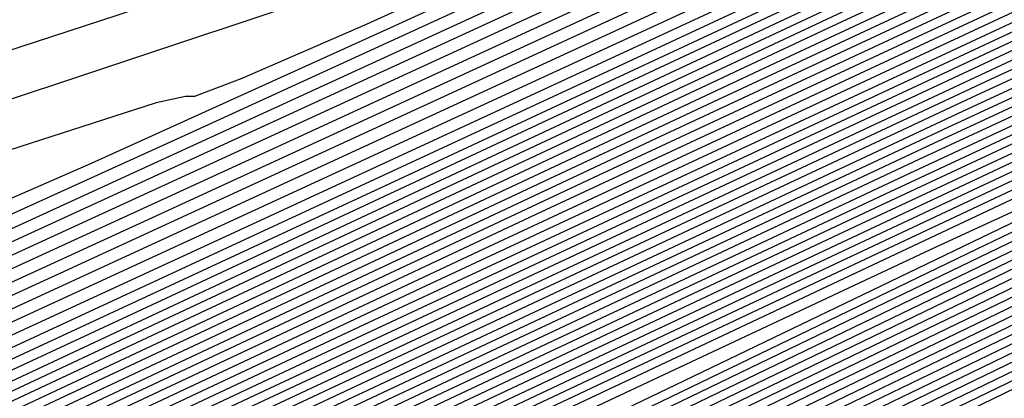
# Model space of a CAD drawing. Extents: x 3249832 to 3255657, y 13789405 to 13793316.
# Tile 163 of 256: x 3255360.05 to 3255361.877, y 13790177.961 to 13790178.665. Entities that reach past the tile are written whole.
import ezdxf

# ---------------------------------------------------------------- set-up
doc = ezdxf.new("R2010")
doc.units = 0
doc.header["$LTSCALE"] = 100
doc.header["$MEASUREMENT"] = 0
for name, color, linetype in [('GRATIO_CON', 10, 'CONTINUOUS'), ('GRATIO_ICON', 7, 'CONTINUOUS'), ('TARGETS_EAST', 7, 'CONTINUOUS')]:
    doc.layers.add(name, color=color, linetype=linetype)

# ---------------------------------------------------------------- blocks, each defined once
blk = doc.blocks.new('Gratio_032316_contours')
at = {"layer": 'GRATIO_CON', "color": 5, "linetype": 'Continuous', "flags": 128}
for points in [[(3255362.7977, 13790178.4151), (3255356.8185, 13790175.525), (3255351.514, 13790172.9629), (3255347.559, 13790171.0568), (3255345.4031, 13790170.0261), (3255344.5958, 13790169.655), (3255344.4618, 13790169.6192), (3255344.3205, 13790169.5915), (3255343.4714, 13790169.2322), (3255341.2091, 13790168.1992), (3255337.1521, 13790166.3057), (3255332.2161, 13790163.9878), (3255327.6403, 13790161.8375)], [(3255362.7909, 13790178.4282), (3255357.1132, 13790175.6841), (3255352.0762, 13790173.2514), (3255348.3205, 13790171.4416), (3255346.2733, 13790170.4629), (3255345.5068, 13790170.1106), (3255345.3795, 13790170.0767), (3255345.2378, 13790170.0468), (3255344.3792, 13790169.681), (3255342.0887, 13790168.633), (3255337.9801, 13790166.7141), (3255332.9806, 13790164.3661), (3255328.346, 13790162.188), (3255325.0602, 13790160.6529)], [(3255362.784, 13790178.442), (3255357.4078, 13790175.8436), (3255352.6383, 13790173.5402), (3255349.0821, 13790171.8266), (3255347.1436, 13790170.8999), (3255346.4177, 13790170.5662), (3255346.2972, 13790170.5341), (3255346.1552, 13790170.5021), (3255345.287, 13790170.1297), (3255342.9684, 13790169.0668), (3255338.8081, 13790167.1226), (3255333.7452, 13790164.7444), (3255329.0516, 13790162.5385), (3255325.7241, 13790160.9838)], [(3255362.7701, 13790178.4698), (3255357.9969, 13790176.1629), (3255353.7624, 13790174.1179), (3255350.6051, 13790172.5964), (3255348.8841, 13790171.7737), (3255348.2396, 13790171.4775), (3255348.1326, 13790171.4489), (3255347.9899, 13790171.4127), (3255347.1025, 13790171.0271), (3255344.7278, 13790169.9344), (3255340.4641, 13790167.9396), (3255335.2744, 13790165.5009), (3255330.4629, 13790163.2396), (3255327.0519, 13790161.6457)], [(3255362.7632, 13790178.4837), (3255358.2915, 13790176.3225), (3255354.3245, 13790174.4067), (3255351.3666, 13790172.9814), (3255349.7543, 13790172.2106), (3255349.1506, 13790171.9331), (3255349.0503, 13790171.9064), (3255348.9072, 13790171.868), (3255348.0103, 13790171.4759), (3255345.6075, 13790170.3682), (3255341.2921, 13790168.3481), (3255336.039, 13790165.8792), (3255331.1685, 13790163.5901), (3255327.7158, 13790161.9766)], [(3255362.7562, 13790178.4976), (3255358.5861, 13790176.4822), (3255354.8865, 13790174.6955), (3255352.1282, 13790173.3663), (3255350.6245, 13790172.6475), (3255350.0615, 13790172.3887), (3255349.9681, 13790172.3638), (3255349.8246, 13790172.3233), (3255348.9181, 13790171.9246), (3255346.4872, 13790170.802), (3255342.12, 13790168.7566), (3255336.8035, 13790166.2575), (3255331.8742, 13790163.9406), (3255328.3796, 13790162.3075), (3255326.2125, 13790161.3222)], [(3255362.7492, 13790178.5115), (3255358.8807, 13790176.6418), (3255355.4486, 13790174.9843), (3255352.8897, 13790173.7512), (3255351.4948, 13790173.0844), (3255350.9725, 13790172.8444), (3255350.8858, 13790172.8212), (3255350.742, 13790172.7786), (3255349.8259, 13790172.3733), (3255347.3669, 13790171.2358), (3255342.948, 13790169.1651), (3255337.5681, 13790166.6358), (3255332.5798, 13790164.2911), (3255329.0435, 13790162.6384), (3255326.8508, 13790161.6408)], [(3255362.7353, 13790178.5393), (3255359.4698, 13790176.9611), (3255356.5728, 13790175.562), (3255354.4127, 13790174.5211), (3255353.2353, 13790173.9582), (3255352.7944, 13790173.7556), (3255352.7212, 13790173.7361), (3255352.5767, 13790173.6892), (3255351.6415, 13790173.2707), (3255349.1263, 13790172.1034), (3255344.604, 13790169.9821), (3255339.0973, 13790167.3924), (3255333.9911, 13790164.9922), (3255330.3713, 13790163.3003), (3255328.1274, 13790162.2781), (3255326.8499, 13790161.7478)], [(3255362.7284, 13790178.5533), (3255359.7644, 13790177.1207), (3255357.1348, 13790175.8508), (3255355.1742, 13790174.9061), (3255354.1055, 13790174.3952), (3255353.7053, 13790174.2112), (3255353.6389, 13790174.1935), (3255353.494, 13790174.1445), (3255352.5493, 13790173.7195), (3255350.006, 13790172.5371), (3255345.432, 13790170.3906), (3255339.8618, 13790167.7707), (3255334.6967, 13790165.3427), (3255331.0352, 13790163.6312), (3255328.7658, 13790162.5967), (3255327.4744, 13790162.0591)], [(3255362.7214, 13790178.5672), (3255360.0589, 13790177.2804), (3255357.6969, 13790176.1396), (3255355.9358, 13790175.291), (3255354.9758, 13790174.8321), (3255354.6163, 13790174.6668), (3255354.5566, 13790174.6509), (3255354.4114, 13790174.5998), (3255353.4571, 13790174.1682), (3255350.8856, 13790172.9709), (3255346.26, 13790170.7991), (3255340.6264, 13790168.149), (3255335.4023, 13790165.6933), (3255331.6991, 13790163.9621), (3255329.4041, 13790162.9154), (3255328.099, 13790162.3703), (3255327.4036, 13790162.1559)], [(3255362.7145, 13790178.5811), (3255360.3535, 13790177.44), (3255358.259, 13790176.4285), (3255356.6973, 13790175.6759), (3255355.846, 13790175.269), (3255355.5273, 13790175.1225), (3255355.4743, 13790175.1084), (3255355.3287, 13790175.0551), (3255354.3649, 13790174.6169), (3255351.7653, 13790173.4047), (3255347.0879, 13790171.2076), (3255341.391, 13790168.5272), (3255336.108, 13790166.0438), (3255332.3629, 13790164.293), (3255330.0424, 13790163.234), (3255328.7235, 13790162.6816), (3255328.022, 13790162.4624)], [(3255362.7006, 13790178.6089), (3255360.9427, 13790177.7593), (3255359.3831, 13790177.0061), (3255358.2203, 13790176.4458), (3255357.5865, 13790176.1428), (3255357.3492, 13790176.0337), (3255357.3097, 13790176.0232), (3255357.1634, 13790175.9657), (3255356.1804, 13790175.5144), (3255353.5247, 13790174.2723), (3255348.7439, 13790172.0246), (3255342.9202, 13790169.2838), (3255337.5193, 13790166.7448), (3255333.6907, 13790164.9549), (3255331.319, 13790163.8713), (3255329.9726, 13790163.3041), (3255329.2587, 13790163.0755), (3255328.942, 13790163.0582), (3255328.8259, 13790163.1372), (3255328.7162, 13790163.2059), (3255328.4267, 13790163.1916), (3255327.7734, 13790163.0298)], [(3255362.6936, 13790178.6228), (3255361.2372, 13790177.9189), (3255359.9452, 13790177.295), (3255358.9819, 13790176.8307), (3255358.4567, 13790176.5797), (3255358.2601, 13790176.4893), (3255358.2275, 13790176.4806), (3255358.0808, 13790176.421), (3255357.0882, 13790175.9631), (3255354.4044, 13790174.7061), (3255349.5719, 13790172.433), (3255343.6847, 13790169.6621), (3255338.2249, 13790167.0954), (3255334.3546, 13790165.2858), (3255331.9574, 13790164.19), (3255330.5971, 13790163.6153), (3255329.8771, 13790163.3821), (3255329.5591, 13790163.3618), (3255329.4442, 13790163.4389), (3255329.3355, 13790163.506), (3255329.0448, 13790163.4897), (3255328.3858, 13790163.3249), (3255327.3272, 13790163.0143)], [(3255362.6866, 13790178.6367), (3255361.5318, 13790178.0786), (3255360.5073, 13790177.5838), (3255359.7434, 13790177.2157), (3255359.327, 13790177.0166), (3255359.1711, 13790176.945), (3255359.1452, 13790176.9381), (3255358.9981, 13790176.8763), (3255357.996, 13790176.4118), (3255355.2841, 13790175.1399), (3255350.3999, 13790172.8415), (3255344.4493, 13790170.0404), (3255338.9305, 13790167.4459), (3255335.0185, 13790165.6167), (3255332.5957, 13790164.5086), (3255331.2216, 13790163.9266), (3255330.4955, 13790163.6886), (3255330.1763, 13790163.6654), (3255330.0624, 13790163.7405), (3255329.9549, 13790163.8061), (3255329.663, 13790163.7879), (3255328.9982, 13790163.6201), (3255327.9288, 13790163.3055)], [(3255362.6797, 13790178.6506), (3255361.8264, 13790178.2382), (3255361.0693, 13790177.8726), (3255360.5049, 13790177.6006), (3255360.1972, 13790177.4535), (3255360.082, 13790177.4006), (3255360.0629, 13790177.3955), (3255359.9155, 13790177.3316), (3255358.9038, 13790176.8605), (3255356.1638, 13790175.5737), (3255351.2279, 13790173.25), (3255345.2139, 13790170.4187), (3255339.6362, 13790167.7964), (3255335.6823, 13790165.9477), (3255333.234, 13790164.8273), (3255331.8461, 13790164.2378), (3255331.1139, 13790163.9952), (3255330.7934, 13790163.969), (3255330.6807, 13790164.0422), (3255330.5742, 13790164.1062), (3255330.2811, 13790164.086), (3255329.6106, 13790163.9153), (3255328.5305, 13790163.5966), (3255327.6432, 13790163.4098)], [(3255362.6658, 13790178.6785), (3255362.4155, 13790178.5575), (3255362.1935, 13790178.4503), (3255362.0279, 13790178.3705), (3255361.9377, 13790178.3274), (3255361.9039, 13790178.3118), (3255361.8983, 13790178.3103), (3255361.7502, 13790178.2422), (3255360.7194, 13790177.758), (3255357.9232, 13790176.4413), (3255352.8838, 13790174.067), (3255346.7431, 13790171.1753), (3255341.0474, 13790168.4975)], [(3255362.6589, 13790178.6923), (3255354.795, 13790174.9858), (3255347.5959, 13790171.5951), (3255341.7268, 13790168.8356)], [(3255362.6525, 13790178.7056), (3255362.5088, 13790178.6384), (3255361.5042, 13790178.1654), (3255358.7781, 13790176.8807), (3255353.8627, 13790174.5643), (3255347.8632, 13790171.739), (3255342.2776, 13790169.1132)], [(3255362.6461, 13790178.7189), (3255362.5064, 13790178.6541), (3255361.5311, 13790178.1953), (3255358.8848, 13790176.9486), (3255354.112, 13790174.6996), (3255348.2781, 13790171.9524), (3255342.8285, 13790169.3908)], [(3255362.6333, 13790178.7455), (3255362.5015, 13790178.6854), (3255361.5848, 13790178.2551), (3255359.0981, 13790177.0842), (3255354.6106, 13790174.97), (3255349.1081, 13790172.3792), (3255343.9303, 13790169.9459), (3255340.1383, 13790168.174)], [(3255362.6269, 13790178.7589), (3255362.4991, 13790178.7011), (3255361.6116, 13790178.285), (3255359.2047, 13790177.1521), (3255354.8599, 13790175.1053), (3255349.523, 13790172.5927), (3255344.4811, 13790170.2235), (3255340.7563, 13790168.4833)], [(3255362.6206, 13790178.7722), (3255362.4967, 13790178.7168), (3255361.6385, 13790178.3149), (3255359.3114, 13790177.2199), (3255355.1092, 13790175.2405), (3255349.938, 13790172.8061), (3255345.032, 13790170.5011), (3255341.3744, 13790168.7926)], [(3255362.6142, 13790178.7855), (3255362.4943, 13790178.7325), (3255361.6653, 13790178.3448), (3255359.4181, 13790177.2877), (3255355.3585, 13790175.3758), (3255350.3529, 13790173.0195), (3255345.5829, 13790170.7786), (3255341.9924, 13790169.1019)], [(3255362.6014, 13790178.8121), (3255362.4895, 13790178.7638), (3255361.719, 13790178.4046), (3255359.6314, 13790177.4234), (3255355.8571, 13790175.6463), (3255351.1829, 13790173.4464), (3255346.6846, 13790171.3338), (3255343.2285, 13790169.7205), (3255340.8413, 13790168.6262)], [(3255362.595, 13790178.8255), (3255362.4871, 13790178.7795), (3255361.7459, 13790178.4344), (3255359.738, 13790177.4912), (3255356.1064, 13790175.7815), (3255351.5978, 13790173.6598), (3255347.2355, 13790171.6114), (3255343.8465, 13790170.0298), (3255341.4739, 13790168.9422)], [(3255362.5886, 13790178.8388), (3255362.4847, 13790178.7952), (3255361.7727, 13790178.4643), (3255359.8447, 13790177.5591), (3255356.3557, 13790175.9168), (3255352.0128, 13790173.8733), (3255347.7864, 13790171.889), (3255344.4645, 13790170.3391), (3255342.1065, 13790169.2581)], [(3255362.5822, 13790178.8521), (3255362.4822, 13790178.8108), (3255361.7995, 13790178.4942), (3255359.9513, 13790177.6269), (3255356.6049, 13790176.052), (3255352.4278, 13790174.0867), (3255348.3373, 13790172.1665), (3255345.0825, 13790170.6484), (3255342.7391, 13790169.5741)], [(3255362.5694, 13790178.8787), (3255362.4774, 13790178.8422), (3255361.8532, 13790178.554), (3255360.1647, 13790177.7626), (3255357.1035, 13790176.3225), (3255353.2577, 13790174.5136), (3255349.439, 13790172.7217), (3255346.3186, 13790171.267), (3255344.0043, 13790170.206), (3255342.4631, 13790169.5289)], [(3255362.563, 13790178.8921), (3255362.475, 13790178.8579), (3255361.8801, 13790178.5839), (3255360.2713, 13790177.8304), (3255357.3528, 13790176.4578), (3255353.6727, 13790174.727), (3255349.9899, 13790172.9993), (3255346.9366, 13790171.5763), (3255344.6369, 13790170.5219), (3255343.0877, 13790169.8402), (3255342.2451, 13790169.5131)], [(3255362.5566, 13790178.9054), (3255362.4726, 13790178.8736), (3255361.9069, 13790178.6138), (3255360.378, 13790177.8983), (3255357.6021, 13790176.593), (3255354.0876, 13790174.9404), (3255350.5408, 13790173.2768), (3255347.5547, 13790171.8856), (3255345.2695, 13790170.8378), (3255343.7122, 13790170.1514), (3255342.8635, 13790169.8197)], [(3255362.5502, 13790178.9187), (3255362.4702, 13790178.8892), (3255361.9338, 13790178.6437), (3255360.4846, 13790177.9661), (3255357.8514, 13790176.7283), (3255354.5026, 13790175.1538), (3255351.0916, 13790173.5544), (3255348.1727, 13790172.1949), (3255345.9021, 13790171.1538), (3255344.3367, 13790170.4627), (3255343.4819, 13790170.1262), (3255343.136, 13790170.0408), (3255343.0459, 13790170.0754), (3255342.9612, 13790170.1077)], [(3255362.5368, 13790178.9463), (3255362.465, 13790178.9212), (3255361.9872, 13790178.7039), (3255360.6979, 13790178.1019), (3255358.35, 13790176.9988), (3255355.3325, 13790175.5807), (3255352.1934, 13790174.1096), (3255349.4087, 13790172.8136), (3255347.1672, 13790171.7857), (3255345.5858, 13790171.0852), (3255344.7187, 13790170.7393), (3255344.3703, 13790170.6479), (3255344.2824, 13790170.6787), (3255344.1999, 13790170.7078), (3255343.88, 13790170.6452), (3255343.0827, 13790170.4089), (3255341.7658, 13790170.0021)], [(3255362.529, 13790178.9621), (3255362.4615, 13790178.9386), (3255362.0135, 13790178.7347), (3255360.8043, 13790178.1702), (3255358.5992, 13790177.1342), (3255355.7475, 13790175.7942), (3255352.7443, 13790174.3872), (3255350.0268, 13790173.1229), (3255347.7998, 13790172.1016), (3255346.2103, 13790171.3964), (3255345.3371, 13790171.0459), (3255344.9874, 13790170.9515), (3255344.9007, 13790170.9804), (3255344.8193, 13790171.0079), (3255344.4981, 13790170.9433), (3255343.6951, 13790170.7041), (3255342.3674, 13790170.2933)], [(3255362.5211, 13790178.9778), (3255362.4581, 13790178.9559), (3255362.0398, 13790178.7656), (3255360.9107, 13790178.2384), (3255358.8484, 13790177.2695), (3255356.1624, 13790176.0076), (3255353.2952, 13790174.6647), (3255350.6448, 13790173.4322), (3255348.4324, 13790172.4176), (3255346.8348, 13790171.7076), (3255345.9555, 13790171.3524), (3255345.6046, 13790171.2551), (3255345.519, 13790171.282), (3255345.4386, 13790171.308), (3255345.1162, 13790171.2414), (3255344.3075, 13790170.9993), (3255342.969, 13790170.5845)], [(3255362.5132, 13790178.9936), (3255362.4547, 13790178.9732), (3255362.0661, 13790178.7964), (3255361.0171, 13790178.3067), (3255359.0976, 13790177.4049), (3255356.5774, 13790176.221), (3255353.846, 13790174.9423), (3255351.2628, 13790173.7415), (3255349.065, 13790172.7335), (3255347.4593, 13790172.0189), (3255346.5739, 13790171.659), (3255346.2217, 13790171.5587), (3255346.1372, 13790171.5837), (3255346.058, 13790171.608), (3255345.7344, 13790171.5396), (3255344.9198, 13790171.2944), (3255343.5706, 13790170.8756), (3255342.4538, 13790170.6334)], [(3255362.1186, 13790178.8581), (3255361.2299, 13790178.4432), (3255359.5961, 13790177.6756), (3255357.4073, 13790176.6479), (3255354.9478, 13790175.4975), (3255352.4989, 13790174.3601), (3255350.3302, 13790173.3654), (3255348.7084, 13790172.6414), (3255347.8107, 13790172.2721), (3255347.456, 13790172.1659), (3255347.3737, 13790172.187), (3255347.2967, 13790172.2082), (3255346.9706, 13790172.1359), (3255346.1446, 13790171.8848), (3255344.7739, 13790171.4579), (3255343.6386, 13790171.2113), (3255343.7253, 13790171.589), (3255345.6525, 13790172.8569), (3255348.5676, 13790174.5676), (3255351.2504, 13790176.0951), (3255352.8137, 13790176.9885), (3255353.7025, 13790177.4964), (3255354.6951, 13790178.0424), (3255356.3908, 13790178.9538)], [(3255362.1449, 13790178.8889), (3255361.3363, 13790178.5114), (3255359.8453, 13790177.811), (3255357.8222, 13790176.8614), (3255355.4987, 13790175.775), (3255353.1169, 13790174.6694), (3255350.9628, 13790173.6813), (3255349.3329, 13790172.9526), (3255348.4291, 13790172.5787), (3255348.0731, 13790172.4695), (3255347.992, 13790172.4886), (3255347.916, 13790172.5083), (3255347.5888, 13790172.434), (3255346.757, 13790172.1799), (3255345.3755, 13790171.7491), (3255344.2311, 13790171.5002), (3255344.3185, 13790171.8811), (3255346.2616, 13790173.1595), (3255349.2011, 13790174.8841), (3255351.9068, 13790176.4238), (3255353.4796, 13790177.3213), (3255354.3454, 13790177.8156), (3255355.2612, 13790178.3195), (3255356.8131, 13790179.1536)], [(3255362.1712, 13790178.9197), (3255361.4427, 13790178.5797), (3255360.0945, 13790177.9464), (3255358.2372, 13790177.0748), (3255356.0495, 13790176.0526), (3255353.7349, 13790174.9787), (3255351.5954, 13790173.9973), (3255349.9575, 13790173.2639), (3255349.0475, 13790172.8852), (3255348.6902, 13790172.773), (3255348.6103, 13790172.7903), (3255348.5354, 13790172.8083), (3255348.2069, 13790172.7321), (3255347.3693, 13790172.4751), (3255345.9771, 13790172.0402), (3255344.8235, 13790171.7892), (3255344.9116, 13790172.1731), (3255346.8708, 13790173.462), (3255349.8347, 13790175.2006), (3255352.5631, 13790176.7525), (3255354.1455, 13790177.6542), (3255354.9883, 13790178.1349), (3255355.8274, 13790178.5967), (3255357.2354, 13790179.3535)], [(3255362.1974, 13790178.9506), (3255361.5491, 13790178.6479), (3255360.3437, 13790178.0818), (3255358.6521, 13790177.2883), (3255356.6004, 13790176.3302), (3255354.353, 13790175.288), (3255352.228, 13790174.3132), (3255350.582, 13790173.5751), (3255349.6659, 13790173.1918), (3255349.3074, 13790173.0766), (3255349.2285, 13790173.092), (3255349.1547, 13790173.1084), (3255348.825, 13790173.0303), (3255347.9817, 13790172.7703), (3255346.5787, 13790172.3314), (3255345.4159, 13790172.0781), (3255345.5048, 13790172.4651), (3255347.4799, 13790173.7645), (3255350.4682, 13790175.5171), (3255353.2195, 13790177.0812), (3255354.8114, 13790177.9871), (3255355.6311, 13790178.4541), (3255356.3935, 13790178.8738)], [(3255361.762, 13790178.7844), (3255360.8421, 13790178.3525), (3255359.482, 13790177.7152), (3255357.7022, 13790176.8854), (3255355.589, 13790175.9066), (3255353.4931, 13790174.9451), (3255351.831, 13790174.1976), (3255350.9027, 13790173.8049), (3255350.5416, 13790173.6838), (3255350.465, 13790173.6953), (3255350.3934, 13790173.7086), (3255350.0613, 13790173.6266), (3255349.2064, 13790173.3606), (3255347.7819, 13790172.9137), (3255346.6008, 13790172.656), (3255346.6912, 13790173.0492), (3255348.6983, 13790174.3695), (3255351.7352, 13790176.1501), (3255354.5322, 13790177.7386), (3255356.1431, 13790178.6529), (3255356.9168, 13790179.0927)], [(3255361.8684, 13790178.8526), (3255361.0914, 13790178.4879), (3255359.897, 13790177.9286), (3255358.253, 13790177.1629), (3255356.2071, 13790176.2159), (3255354.1257, 13790175.261), (3255352.4556, 13790174.5088), (3255351.5211, 13790174.1114), (3255351.1588, 13790173.9874), (3255351.0833, 13790173.9969), (3255351.0128, 13790174.0086), (3255350.6794, 13790173.9247), (3255349.8188, 13790173.6558), (3255348.3835, 13790173.2049), (3255347.1932, 13790172.9449), (3255347.2843, 13790173.3413), (3255349.3074, 13790174.6721), (3255352.3687, 13790176.4667), (3255355.1886, 13790178.0673), (3255356.809, 13790178.9857)], [(3255361.9748, 13790178.9209), (3255361.3406, 13790178.6232), (3255360.3119, 13790178.1421), (3255358.8039, 13790177.4405), (3255356.8251, 13790176.5252), (3255354.7583, 13790175.577), (3255353.0801, 13790174.8201), (3255352.1395, 13790174.418), (3255351.7759, 13790174.291), (3255351.7016, 13790174.2986), (3255351.6321, 13790174.3087), (3255351.2975, 13790174.2229), (3255350.4312, 13790173.9509), (3255348.9851, 13790173.496), (3255347.7856, 13790173.2339), (3255347.8775, 13790173.6333), (3255349.9166, 13790174.9746), (3255353.0023, 13790176.7832), (3255355.8449, 13790178.396), (3255357.4749, 13790179.3186)], [(3255361.5898, 13790178.7586), (3255360.7269, 13790178.3555), (3255359.3548, 13790177.7181), (3255357.4431, 13790176.8345), (3255355.3909, 13790175.8929), (3255353.7046, 13790175.1313), (3255352.7578, 13790174.7245), (3255352.393, 13790174.5946), (3255352.3198, 13790174.6003), (3255352.2515, 13790174.6088), (3255351.9157, 13790174.521), (3255351.0436, 13790174.2461), (3255349.5867, 13790173.7872), (3255348.378, 13790173.5228), (3255348.4707, 13790173.9254), (3255350.5257, 13790175.2771), (3255353.6358, 13790177.0997), (3255356.5013, 13790178.7247)], [(3255361.5568, 13790178.7824), (3255360.4565, 13790178.2732), (3255358.6792, 13790177.4532), (3255356.6561, 13790176.5248), (3255354.9537, 13790175.7538), (3255353.9946, 13790175.3376), (3255353.6273, 13790175.2018), (3255353.5563, 13790175.2036), (3255353.4902, 13790175.2089), (3255353.1519, 13790175.1173), (3255352.2683, 13790174.8364), (3255350.7899, 13790174.3695), (3255349.5629, 13790174.1007), (3255349.657, 13790174.5095), (3255351.744, 13790175.8821), (3255354.9028, 13790177.7327), (3255357.814, 13790179.3821)], [(3255362.4107, 13790179.1986), (3255359.7361, 13790177.9652), (3255357.3619, 13790176.8747), (3255355.5885, 13790176.0699), (3255354.6161, 13790175.6456), (3255354.2448, 13790175.5055), (3255354.1746, 13790175.5052), (3255354.1095, 13790175.509), (3255353.7701, 13790175.4154), (3255352.8807, 13790175.1316), (3255351.3915, 13790174.6607), (3255350.1553, 13790174.3897), (3255350.2502, 13790174.8015), (3255352.3532, 13790176.1846), (3255355.5363, 13790178.0492), (3255358.4703, 13790179.7108), (3255360.1384, 13790180.6501), (3255360.774, 13790181.0082), (3255360.9227, 13790181.0911), (3255361.0364, 13790181.1521), (3255361.1894, 13790181.2338), (3255361.3621, 13790181.3258)], [(3255362.4009, 13790179.2182), (3255359.9303, 13790178.079), (3255357.7371, 13790177.0718), (3255356.0989, 13790176.3284), (3255355.2007, 13790175.9365), (3255354.8577, 13790175.8072), (3255354.7929, 13790175.8069), (3255354.7289, 13790175.8091), (3255354.3882, 13790175.7136), (3255353.493, 13790175.4268), (3255351.9923, 13790174.9514), (3255350.7409, 13790174.6748), (3255350.8203, 13790175.0806), (3255352.9103, 13790176.4579), (3255356.0836, 13790178.3174), (3255359.0112, 13790179.9751), (3255360.6732, 13790180.9104), (3255361.2853, 13790181.2554), (3255361.3726, 13790181.3051)], [(3255362.3909, 13790179.2381), (3255360.1243, 13790178.1931), (3255358.1122, 13790177.269), (3255356.6093, 13790176.587), (3255355.7853, 13790176.2275), (3255355.4706, 13790176.1088), (3255355.4111, 13790176.1086), (3255355.3482, 13790176.1092), (3255355.0063, 13790176.0117), (3255354.1054, 13790175.7219), (3255352.5898, 13790175.2402), (3255351.3008, 13790174.9454), (3255351.3038, 13790175.3109), (3255353.2716, 13790176.6211), (3255356.3064, 13790178.4036), (3255359.1178, 13790179.9971), (3255360.7145, 13790180.8977), (3255361.3019, 13790181.2314), (3255361.3847, 13790181.2816)], [(3255362.371, 13790179.2781), (3255360.5124, 13790178.4211), (3255358.8625, 13790177.6634), (3255357.6301, 13790177.1042), (3255356.9544, 13790176.8094), (3255356.6964, 13790176.7121), (3255356.6476, 13790176.7119), (3255356.5869, 13790176.7093), (3255356.2426, 13790176.608), (3255355.3302, 13790176.3123), (3255353.7849, 13790175.818), (3255352.4207, 13790175.4867), (3255352.2708, 13790175.7716), (3255353.9942, 13790176.9474), (3255356.7521, 13790178.5761), (3255359.331, 13790180.0412), (3255360.7972, 13790180.8723), (3255361.3351, 13790181.1835), (3255361.409, 13790181.2348)], [(3255362.361, 13790179.298), (3255360.7064, 13790178.5352), (3255359.2377, 13790177.8606), (3255358.1405, 13790177.3628), (3255357.539, 13790177.1004), (3255357.3093, 13790177.0137), (3255357.2659, 13790177.0135), (3255357.2063, 13790177.0094), (3255356.8607, 13790176.9061), (3255355.9425, 13790176.6074), (3255354.3825, 13790176.1069), (3255352.9806, 13790175.7574), (3255352.7543, 13790176.002), (3255354.3555, 13790177.1106), (3255356.9749, 13790178.6623), (3255359.4376, 13790180.0632), (3255360.8385, 13790180.8596), (3255361.3518, 13790181.1596), (3255361.4212, 13790181.2113)], [(3255362.351, 13790179.318), (3255360.9004, 13790178.6492), (3255359.6128, 13790178.0578), (3255358.651, 13790177.6214), (3255358.1236, 13790177.3913), (3255357.9222, 13790177.3154), (3255357.8842, 13790177.3152), (3255357.8256, 13790177.3095), (3255357.4788, 13790177.2043), (3255356.5549, 13790176.9026), (3255354.98, 13790176.3957), (3255353.5405, 13790176.0281), (3255353.2378, 13790176.2323), (3255354.7169, 13790177.2738), (3255357.1977, 13790178.7486), (3255359.5442, 13790180.0852), (3255360.8799, 13790180.8469), (3255361.3684, 13790181.1357), (3255361.4333, 13790181.1879)], [(3255362.341, 13790179.338), (3255361.0945, 13790178.7632), (3255359.9879, 13790178.255), (3255359.1614, 13790177.88), (3255358.7082, 13790177.6823), (3255358.5351, 13790177.617), (3255358.5024, 13790177.6169), (3255358.445, 13790177.6095), (3255358.097, 13790177.5024), (3255357.1673, 13790177.1978), (3255355.5776, 13790176.6846), (3255354.1005, 13790176.2987), (3255353.7213, 13790176.4627), (3255355.0782, 13790177.437), (3255357.4206, 13790178.8348), (3255359.6508, 13790180.1072), (3255360.9212, 13790180.8342), (3255361.385, 13790181.1117), (3255361.4455, 13790181.1645)], [(3255362.321, 13790179.3779), (3255361.4825, 13790178.9913), (3255360.7382, 13790178.6495), (3255360.1822, 13790178.3972), (3255359.8774, 13790178.2642), (3255359.761, 13790178.2203), (3255359.7389, 13790178.2202), (3255359.6837, 13790178.2097), (3255359.3332, 13790178.0987), (3255358.392, 13790177.7881), (3255356.7727, 13790177.2624), (3255355.2203, 13790176.84), (3255354.6883, 13790176.9233), (3255355.8008, 13790177.7634), (3255357.8662, 13790179.0073), (3255359.8639, 13790180.1512), (3255361.0039, 13790180.8088), (3255361.4182, 13790181.0638), (3255361.4698, 13790181.1176)], [(3255362.3111, 13790179.3979), (3255361.6766, 13790179.1053), (3255361.1133, 13790178.8467), (3255360.6926, 13790178.6558), (3255360.4619, 13790178.5551), (3255360.3739, 13790178.5219), (3255360.3572, 13790178.5218), (3255360.303, 13790178.5098), (3255359.9514, 13790178.3969), (3255359.0044, 13790178.0833), (3255357.3702, 13790177.5512), (3255355.7802, 13790177.1107), (3255355.1717, 13790177.1537), (3255356.1621, 13790177.9266), (3255358.0891, 13790179.0935), (3255359.9705, 13790180.1732), (3255361.0452, 13790180.7961), (3255361.4348, 13790181.0399), (3255361.4819, 13790181.0941)], [(3255362.3011, 13790179.4179), (3255361.8706, 13790179.2194), (3255361.4885, 13790179.0439), (3255361.203, 13790178.9144), (3255361.0465, 13790178.8461), (3255360.9868, 13790178.8235), (3255360.9755, 13790178.8235), (3255360.9224, 13790178.8099), (3255360.5695, 13790178.695), (3255359.6168, 13790178.3784), (3255357.9677, 13790177.8401), (3255356.3402, 13790177.3814), (3255355.6552, 13790177.384), (3255356.5234, 13790178.0897), (3255358.3119, 13790179.1798), (3255360.0771, 13790180.1952), (3255361.0866, 13790180.7834), (3255361.4514, 13790181.016), (3255361.4941, 13790181.0707)], [(3255362.2911, 13790179.4378), (3255362.0646, 13790179.3334), (3255361.8634, 13790179.2413), (3255361.7127, 13790179.1736), (3255361.579, 13790179.1216), (3255361.1939, 13790178.9924), (3255360.23, 13790178.6724), (3255358.5656, 13790178.1286), (3255356.9001, 13790177.652), (3255356.1387, 13790177.6144), (3255356.8847, 13790178.2529), (3255358.5347, 13790179.266), (3255360.1837, 13790180.2172), (3255361.1279, 13790180.7707), (3255361.4681, 13790180.992), (3255361.5062, 13790181.0473)]]:
    blk.add_lwpolyline(points, dxfattribs=at)
at = {"layer": 'GRATIO_ICON', "color": 7, "linetype": 'Continuous', "flags": 128}
for points in [[(3255362.7771, 13790178.4559), (3255357.7024, 13790176.0033), (3255353.2003, 13790173.829), (3255349.8436, 13790172.2115), (3255348.0138, 13790171.3368), (3255347.3287, 13790171.0219), (3255347.2149, 13790170.9915), (3255347.0725, 13790170.9574), (3255346.1948, 13790170.5784), (3255343.8481, 13790169.5006), (3255339.6361, 13790167.5311), (3255334.5098, 13790165.1226), (3255329.7572, 13790162.889), (3255326.388, 13790161.3148)], [(3255362.7423, 13790178.5254), (3255359.1752, 13790176.8015), (3255356.0107, 13790175.2732), (3255353.6512, 13790174.1362), (3255352.365, 13790173.5213), (3255351.8834, 13790173.3), (3255351.8035, 13790173.2786), (3255351.6593, 13790173.2339), (3255350.7337, 13790172.822), (3255348.2466, 13790171.6696), (3255343.776, 13790169.5736), (3255338.3327, 13790167.0141), (3255333.2854, 13790164.6417), (3255329.7074, 13790162.9694), (3255327.4891, 13790161.9595)], [(3255362.7075, 13790178.595), (3255360.6481, 13790177.5997), (3255358.821, 13790176.7173), (3255357.4588, 13790176.0609), (3255356.7162, 13790175.7059), (3255356.4382, 13790175.5781), (3255356.392, 13790175.5658), (3255356.2461, 13790175.5104), (3255355.2726, 13790175.0656), (3255352.645, 13790173.8385), (3255347.9159, 13790171.6161), (3255342.1556, 13790168.9055), (3255336.8136, 13790166.3943), (3255333.0268, 13790164.624), (3255330.6807, 13790163.5527), (3255329.348, 13790162.9928), (3255328.6403, 13790162.769), (3255328.3249, 13790162.7546), (3255328.2077, 13790162.8355), (3255328.0969, 13790162.9059), (3255327.8086, 13790162.8935)], [(3255362.6727, 13790178.6645), (3255362.1209, 13790178.3979), (3255361.6314, 13790178.1614), (3255361.2664, 13790177.9856), (3255361.0675, 13790177.8905), (3255360.993, 13790177.8562), (3255360.9806, 13790177.8529), (3255360.8328, 13790177.7869), (3255359.8116, 13790177.3092), (3255357.0435, 13790176.0075), (3255352.0558, 13790173.6585), (3255345.9785, 13790170.797), (3255340.3418, 13790168.147)], [(3255362.6397, 13790178.7322), (3255362.504, 13790178.6697), (3255361.5579, 13790178.2252), (3255358.9914, 13790177.0164), (3255354.3613, 13790174.8348), (3255348.6931, 13790172.1658), (3255343.3794, 13790169.6683), (3255339.5203, 13790167.8647)], [(3255362.6078, 13790178.7988), (3255362.4919, 13790178.7481), (3255361.6922, 13790178.3747), (3255359.5247, 13790177.3556), (3255355.6078, 13790175.511), (3255350.7679, 13790173.233), (3255346.1338, 13790171.0562), (3255342.6104, 13790169.4112)], [(3255362.5758, 13790178.8654), (3255362.4798, 13790178.8265), (3255361.8264, 13790178.5241), (3255360.058, 13790177.6948), (3255356.8542, 13790176.1873), (3255352.8427, 13790174.3001), (3255348.8881, 13790172.4441), (3255345.7006, 13790170.9577), (3255343.3717, 13790169.89), (3255341.8386, 13790169.2177)], [(3255362.5438, 13790178.932), (3255362.4678, 13790178.9049), (3255361.9606, 13790178.6736), (3255360.5913, 13790178.0339), (3255358.1007, 13790176.8635), (3255354.9175, 13790175.3673), (3255351.6425, 13790173.832), (3255348.7907, 13790172.5043), (3255346.5346, 13790171.4697), (3255344.9612, 13790170.7739), (3255344.1003, 13790170.4328), (3255343.7532, 13790170.3443), (3255343.6642, 13790170.377), (3255343.5806, 13790170.4077), (3255343.2618, 13790170.347), (3255342.4704, 13790170.1138)], [(3255362.0923, 13790178.8272), (3255361.1235, 13790178.3749), (3255359.3468, 13790177.5403), (3255356.9923, 13790176.4345), (3255354.3969, 13790175.2199), (3255351.8809, 13790174.0508), (3255349.6976, 13790173.0494), (3255348.0839, 13790172.3301), (3255347.1923, 13790171.9656), (3255346.8388, 13790171.8623), (3255346.7555, 13790171.8853), (3255346.6773, 13790171.9081), (3255346.3525, 13790171.8377), (3255345.5322, 13790171.5896), (3255344.1723, 13790171.1668), (3255343.0462, 13790170.9223), (3255343.1321, 13790171.297), (3255345.0433, 13790172.5544), (3255347.9341, 13790174.2511), (3255350.5941, 13790175.7664), (3255352.1478, 13790176.6556), (3255353.0597, 13790177.1771), (3255354.1289, 13790177.7652), (3255355.9685, 13790178.7539)], [(3255361.6556, 13790178.7161), (3255360.5929, 13790178.2171), (3255359.0671, 13790177.5017), (3255357.1513, 13790176.6078), (3255354.971, 13790175.5973), (3255352.8606, 13790174.6292), (3255351.2065, 13790173.8863), (3255350.2843, 13790173.4983), (3255349.9245, 13790173.3802), (3255349.8468, 13790173.3936), (3255349.7741, 13790173.4085), (3255349.4431, 13790173.3284), (3255348.5941, 13790173.0654), (3255347.1803, 13790172.6226), (3255346.0083, 13790172.3671), (3255346.098, 13790172.7572), (3255348.0891, 13790174.067), (3255351.1017, 13790175.8336), (3255353.8759, 13790177.4099), (3255355.4772, 13790178.32), (3255356.274, 13790178.7734)], [(3255361.839, 13790178.894), (3255361.1419, 13790178.569), (3255359.9057, 13790177.9957), (3255358.0611, 13790177.1438), (3255356.0235, 13790176.2089), (3255354.3292, 13790175.4426), (3255353.3762, 13790175.0311), (3255353.0102, 13790174.8982), (3255352.9381, 13790174.9019), (3255352.8708, 13790174.9089), (3255352.5338, 13790174.8191), (3255351.6559, 13790174.5413), (3255350.1883, 13790174.0784), (3255348.9705, 13790173.8118), (3255349.0638, 13790174.2174), (3255351.1349, 13790175.5796), (3255354.2693, 13790177.4162), (3255357.1576, 13790179.0534)], [(3255362.3809, 13790179.2581), (3255360.3183, 13790178.3071), (3255358.4874, 13790177.4662), (3255357.1197, 13790176.8456), (3255356.3698, 13790176.5185), (3255356.0835, 13790176.4104), (3255356.0294, 13790176.4102), (3255355.9676, 13790176.4092), (3255355.6244, 13790176.3099), (3255354.7178, 13790176.0171), (3255353.1874, 13790175.5291), (3255351.8608, 13790175.2161), (3255351.7873, 13790175.5413), (3255353.6329, 13790176.7843), (3255356.5293, 13790178.4898), (3255359.2244, 13790180.0191), (3255360.7558, 13790180.885), (3255361.3185, 13790181.2075), (3255361.3969, 13790181.2582)], [(3255362.331, 13790179.358), (3255361.2885, 13790178.8773), (3255360.3631, 13790178.4523), (3255359.6718, 13790178.1386), (3255359.2928, 13790177.9732), (3255359.1481, 13790177.9186), (3255359.1207, 13790177.9185), (3255359.0643, 13790177.9096), (3255358.7151, 13790177.8006), (3255357.7796, 13790177.4929), (3255356.1751, 13790176.9735), (3255354.6604, 13790176.5694), (3255354.2048, 13790176.693), (3255355.4395, 13790177.6002), (3255357.6434, 13790178.921), (3255359.7574, 13790180.1292), (3255360.9625, 13790180.8215), (3255361.4016, 13790181.0878), (3255361.4576, 13790181.141)]]:
    blk.add_lwpolyline(points, dxfattribs=at)

msp = doc.modelspace()

# ---------------------------------------------------------------- block references
at = {"layer": 'TARGETS_EAST'}
msp.add_blockref('Gratio_032316_contours', (0, 0), dxfattribs=at)

doc.saveas('drawing.dxf')
